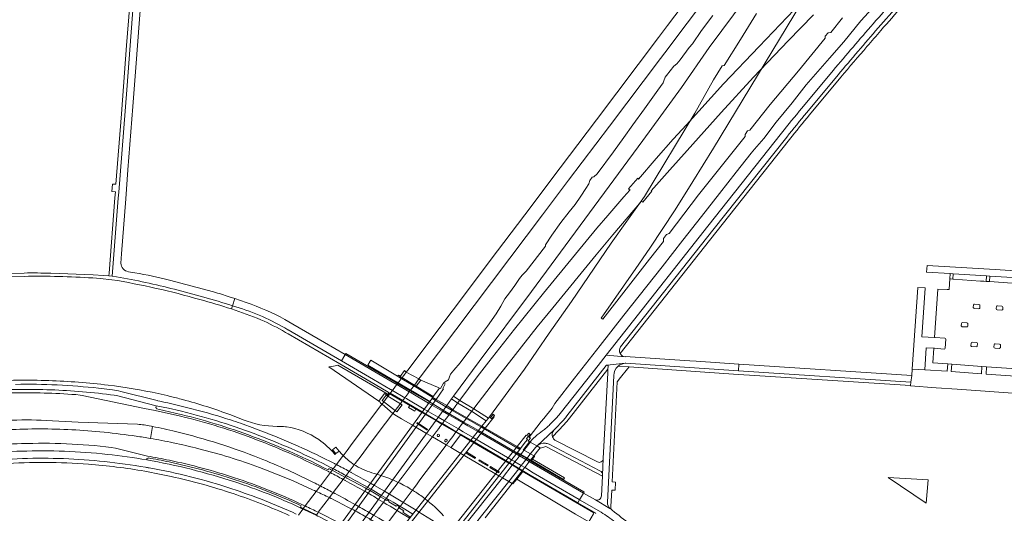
# Model space of a CAD drawing. Extents: x 152048 to 156914, y 461460 to 468786.
# Tile 157 of 256: x 155286 to 155750, y 464343 to 464576. Entities that reach past the tile are written whole.
import ezdxf

# ---------------------------------------------------------------- set-up
doc = ezdxf.new("R2010")
doc.units = 0
doc.header["$LTSCALE"] = 0.75
for name, color, linetype, lineweight in [('B-RO-VH-VERHARDING_ASFALT-GV', 251, 'CONTINUOUS', 18), ('B-RO-VH-VERHARDING_BETONSTRAATSTEEN-GV', 251, 'CONTINUOUS', 18), ('B-RO-VH-VERHARDING_GESLOTEN-GV', 251, 'CONTINUOUS', 18), ('B-RO-VH-VERHARDING_GRASBETONSTEEN-GV', 251, 'CONTINUOUS', 18), ('B-RO-VH-VERHARDING_HALFVERHARDING-GV', 251, 'CONTINUOUS', 18), ('B-RO-VH-VERHARDING_OPEN-GV', 251, 'CONTINUOUS', 18), ('B-RO-VH-VERHARDING_ROOSTER-GV', 251, 'CONTINUOUS', 18), ('B-RO-VH-VERHARDING_TEGEL-GV', 251, 'CONTINUOUS', 18)]:
    doc.layers.add(name, color=color, linetype=linetype, lineweight=lineweight)

msp = doc.modelspace()

# ---------------------------------------------------------------- linework, layer by layer
at = {"layer": 'B-RO-VH-VERHARDING_ASFALT-GV'}
for points in [[(155655.31, 464657.728), (155630.64, 464625.08), (155591.282, 464572.927), (155586.99, 464567.24), (155557.81, 464528.51), (155536.294, 464500), (155526.978, 464487.683), (155511.129, 464466.726), (155511.143, 464466.72), (155468.82, 464410.418), (155468.111, 464409.556), (155474.065, 464406.349), (155474.71, 464407.22), (155516.924, 464463.221), (155532.319, 464483.647), (155544.645, 464500), (155563.96, 464525.53), (155587.91, 464557.32), (155592.004, 464562.775), (155596.627, 464568.897), (155647.61, 464636.41), (155660.66, 464653.692)], [(155492.661, 464382.791), (155494.914, 464381.48), (155499.663, 464378.716), (155517.687, 464368.227), (155518.926, 464367.506), (155519.224, 464367.332), (155519.308, 464367.284), (155522.315, 464365.534), (155523.939, 464364.589), (155524.046, 464364.527), (155524.322, 464364.366), (155527.955, 464362.079), (155549.621, 464349.481), (155549.801, 464349.377), (155551.117, 464351.642), (155551.625, 464352.516), (155526.507, 464367.141), (155526.23, 464367.302), (155526.124, 464367.364), (155526.123, 464367.364), (155524.5, 464368.309), (155524.499, 464368.309), (155521.493, 464370.06), (155521.41, 464370.108), (155521.111, 464370.282), (155519.875, 464371.001), (155501.849, 464381.496), (155497.066, 464384.281), (155494.784, 464385.61), (155488.222, 464389.43), (155485.241, 464391.166), (155478.66, 464394.997), (155470.428, 464399.79), (155470.276, 464399.878), (155469.544, 464400.305), (155469.54, 464400.307), (155463.667, 464403.726), (155462.922, 464404.16), (155462.764, 464404.252), (155439.343, 464417.887), (155439.179, 464417.604), (155437.564, 464414.817), (155452.675, 464406.062), (155460.637, 464401.428), (155460.792, 464401.338), (155461.537, 464400.904), (155461.538, 464400.904), (155467.41, 464397.487), (155467.416, 464397.483), (155468.149, 464397.057), (155468.298, 464396.97), (155476.589, 464392.145), (155483.171, 464388.314), (155486.102, 464386.608)], [(155713.27, 464347.735), (155714.166, 464358.743), (155695.255, 464359.927)]]:
    msp.add_lwpolyline(points, close=True, dxfattribs=at)
for points in [[(155333.479, 464460.862), (155333.471, 464460.955), (155333.85, 464465.289), (155335.851, 464491.273), (155336.9, 464504.894), (155339.213, 464534.726), (155340.638, 464553.1), (155343.965, 464596.839), (155342.88, 464596.925), (155340.442, 464597.113), (155336.292, 464542.561), (155332.554, 464494.355), (155332.338, 464491.547), (155329.504, 464454.75), (155331.45, 464454.434)], [(155669.299, 464551.712), (155654.581, 464533.972)], [(155656.958, 464531.997), (155671.665, 464549.724)], [(155645.067, 464522.25), (155610.255, 464478.311), (155571.18, 464428.768), (155562.393, 464417.626), (155571.235, 464416.761)], [(155569.174, 464421.436), (155612.677, 464476.393), (155647.489, 464520.332)], [(155340.188, 464456.417), (155337.075, 464456.871)], [(155377.18, 464447.327), (155356.539, 464452.879)], [(155387.21, 464444.182), (155384.631, 464445.077)], [(155392.592, 464442.315), (155387.21, 464444.182), (155386.18, 464440.852), (155387.735, 464440.353)], [(155386.18, 464440.852), (155387.21, 464444.182)], [(155414.622, 464432.149), (155410.812, 464434.347)], [(155412.218, 464429.504), (155412.351, 464429.424), (155437.564, 464414.817), (155439.179, 464417.604), (155439.343, 464417.887), (155429.546, 464423.539), (155414.622, 464432.149)], [(155562.737, 464412.865), (155562.768, 464412.867), (155571.31, 464413.85), (155571.576, 464413.794), (155624.756, 464410.225), (155624.939, 464413.357), (155604.731, 464414.688), (155601.738, 464414.885), (155571.253, 464416.893), (155571.244, 464416.76), (155571.235, 464416.761), (155562.393, 464417.626), (155558.503, 464412.749), (155541.247, 464390.769), (155539.991, 464389.284), (155538.698, 464387.83), (155536.939, 464385.95), (155535.851, 464384.862)], [(155571.576, 464413.794), (155571.31, 464413.85), (155562.768, 464412.867)], [(155425.747, 464342.327), (155426.332, 464343.102), (155426.616, 464343.477), (155431.839, 464350.393), (155433.644, 464352.782), (155438.339, 464358.999), (155439.158, 464360.082), (155439.708, 464360.81), (155441.195, 464362.779), (155443.576, 464365.932), (155443.577, 464365.933), (155443.966, 464366.448), (155446.765, 464370.155), (155449.344, 464373.569), (155454.871, 464380.886), (155461.766, 464390.014), (155461.845, 464390.119), (155465.04, 464394.35), (155466.225, 464395.919), (155466.414, 464396.169), (155467.41, 464397.487), (155468.814, 464399.345), (155469.54, 464400.307), (155469.905, 464400.791), (155470.101, 464401.05), (155471.92, 464403.459), (155472.75, 464404.557), (155474.065, 464406.349), (155468.111, 464409.556), (155466.908, 464408.02), (155466.148, 464407.014), (155464.229, 464404.47), (155464.032, 464404.209), (155464.031, 464404.208), (155463.667, 464403.726), (155463.044, 464402.9), (155461.538, 464400.904), (155460.542, 464399.585), (155460.352, 464399.333), (155459.152, 464397.743), (155456.693, 464394.485), (155456.165, 464393.786), (155448.935, 464384.205), (155442.646, 464375.871), (155440.224, 464372.662), (155438.764, 464370.728), (155438.374, 464370.211), (155438.371, 464370.207), (155435.164, 464365.956), (155433.68, 464363.991), (155433.162, 464363.303), (155432.31, 464362.175), (155427.605, 464355.94), (155427.604, 464355.938), (155425.652, 464353.352), (155425.651, 464353.35), (155420.449, 464346.457), (155420.127, 464346.031), (155419.56, 464345.28), (155419.375, 464345.035), (155417.23, 464342.193)], [(155543.863, 464388.977), (155562.402, 464412.686)], [(155563.236, 464412.336), (155563.164, 464410.932), (155563.074, 464409.194), (155560.993, 464368.79), (155560.63, 464361.024), (155560.626, 464360.934)], [(155562.966, 464348.066), (155565.904, 464407.983)], [(155361.674, 464388.754), (155360.978, 464388.916), (155356.07, 464390.055), (155349.756, 464391.394), (155344.716, 464392.357), (155315.332, 464398.598), (155314.326, 464398.762), (155312.338, 464398.945)], [(155298.329, 464386.801), (155313.425, 464385.972), (155341.308, 464384.958)], [(155537.875, 464382.304), (155542.374, 464387.143)], [(155347.751, 464384.118), (155348.05, 464384.057), (155348.466, 464383.968)], [(155359.363, 464381.497), (155360.003, 464381.343)], [(155526.484, 464376.549), (155529.695, 464374.763), (155529.722, 464374.787), (155529.749, 464374.81), (155537.726, 464382.158)], [(155532.382, 464381.806), (155530.729, 464380.594), (155529.845, 464379.922), (155528.991, 464379.213), (155528.047, 464378.357), (155527.14, 464377.461)], [(155537.726, 464382.158), (155529.749, 464374.81)], [(155558.22, 464367.223), (155538.188, 464377.551)], [(155329.031, 464374.077), (155330.987, 464373.642), (155346.04, 464370.009), (155346.051, 464370.006)], [(155492.168, 464327.224), (155492.764, 464327.982), (155493.281, 464328.638), (155494.761, 464330.519), (155497.1, 464333.492), (155497.106, 464333.5), (155497.516, 464334.021), (155503.609, 464341.764), (155516.414, 464358.035), (155521.113, 464364.006), (155521.301, 464364.245), (155522.315, 464365.534), (155523.801, 464367.422), (155524.499, 464368.309), (155524.5, 464368.31), (155524.885, 464368.8), (155525.068, 464369.032), (155526.882, 464371.337), (155527.792, 464372.497), (155528.992, 464374.022)], [(155529.695, 464374.763), (155526.484, 464376.549), (155524.793, 464374.252), (155523.88, 464373.092), (155522.062, 464370.783), (155521.878, 464370.549), (155521.493, 464370.06), (155520.787, 464369.163), (155519.308, 464367.284), (155518.292, 464365.995), (155518.103, 464365.755), (155513.405, 464359.786), (155500.598, 464343.52), (155494.376, 464335.617)], [(155535.403, 464375.572), (155559.432, 464363.016)], [(155560.63, 464361.024), (155560.993, 464368.79)], [(155432.31, 464362.175), (155431.539, 464362.572), (155431.388, 464362.65), (155431.081, 464362.808)], [(155425.651, 464353.35), (155424.859, 464353.72), (155424.694, 464353.797), (155423.955, 464354.139), (155414.822, 464358.319)], [(155439.254, 464358.506), (155439.125, 464358.576), (155438.359, 464358.988), (155438.339, 464358.999)], [(155560.583, 464360.58), (155560.127, 464351.218)], [(155425.091, 464357.253), (155425.991, 464356.767), (155426.675, 464356.417), (155426.833, 464356.336), (155427.604, 464355.938)], [(155432.784, 464349.929), (155432.652, 464349.994), (155431.852, 464350.387), (155431.839, 464350.393)], [(155433.644, 464352.782), (155433.658, 464352.775), (155434.437, 464352.361), (155434.566, 464352.292)], [(155469.752, 464340.695), (155465.98, 464342.992), (155460.495, 464346.304), (155459.006, 464347.199), (155457.28, 464348.24), (155455.052, 464349.569)], [(155559.975, 464343.477), (155549.801, 464349.377), (155548.991, 464347.99), (155557.468, 464343.064), (155557.39, 464342.929)], [(155565.247, 464344.441), (155564.531, 464345.049), (155564.19, 464345.338), (155564.118, 464345.263), (155557.257, 464349.352), (155551.625, 464352.516), (155551.117, 464351.642), (155549.801, 464349.377), (155559.975, 464343.477)], [(155557.257, 464349.352), (155564.118, 464345.263)], [(155445.807, 464331.441), (155444.999, 464331.891), (155443.018, 464332.987), (155436.288, 464336.621), (155429.804, 464339.994), (155427.203, 464341.287), (155426.382, 464341.68), (155425.562, 464342.073), (155418.416, 464345.496)], [(155418.807, 464347.232), (155419.487, 464346.912), (155419.66, 464346.83), (155420.449, 464346.457)], [(155426.616, 464343.477), (155427.433, 464343.074), (155427.564, 464343.009)], [(155450.579, 464343.405), (155452.716, 464342.165), (155455.141, 464340.743), (155455.95, 464340.257), (155461.48, 464336.918), (155465.066, 464334.738)]]:
    msp.add_lwpolyline(points, dxfattribs=at)
for points in [[(155709.077, 464596.951, 0.0073695), (155688.267, 464573.805)], [(155690.599, 464571.778, -0.0073493), (155711.345, 464594.852)], [(155688.267, 464573.805, 0.0019221), (155669.299, 464551.712)], [(155671.665, 464549.724, -0.0019553), (155690.599, 464571.778)], [(155654.581, 464533.972, 0.0063104), (155645.067, 464522.25)], [(155647.489, 464520.332, -0.0062472), (155656.958, 464531.997)], [(155337.075, 464456.871, -0.332803), (155333.479, 464460.862)], [(155356.539, 464452.879, 0.0170127), (155340.188, 464456.417)], [(155331.45, 464454.434, -0.0218422), (155358.873, 464448.615)], [(155358.873, 464448.615, -0.015701), (155386.18, 464440.852)], [(155384.631, 464445.077, 0.0233695), (155377.18, 464447.327)], [(155410.812, 464434.347, 0.0499459), (155392.592, 464442.315)], [(155387.735, 464440.353, -0.0630726), (155412.218, 464429.504)], [(155568.933, 464418.307, -0.289848), (155569.174, 464421.436)], [(155571.235, 464416.761, -0.25105), (155568.933, 464418.307)], [(155562.402, 464412.686, -0.2107783), (155562.737, 464412.865)], [(155562.768, 464412.867, -0.4554747), (155563.236, 464412.336)], [(155565.904, 464407.983, -0.2113141), (155568.008, 464412.366)], [(155568.008, 464412.366, -0.1641863), (155571.576, 464413.794)], [(155312.338, 464398.945, 0.0243025), (155282.258, 464399.74)], [(155279.939, 464386.827, -0.0240348), (155298.329, 464386.801)], [(155397.552, 464377.7, 0.0321172), (155361.674, 464388.754)], [(155542.374, 464387.143, 0.0345782), (155543.863, 464388.977)], [(155310.351, 464382.405, 0.0257051), (155280.357, 464382.39)], [(155340.778, 464379.372, 0.0218579), (155310.351, 464382.405)], [(155341.308, 464384.958, -0.0481259), (155347.751, 464384.118)], [(155348.466, 464383.968, -0.0064938), (155359.363, 464381.497)], [(155360.003, 464381.343, -0.0351176), (155398.845, 464369.045)], [(155534.148, 464383.298, -0.0104138), (155532.382, 464381.806)], [(155535.851, 464384.862, -0.0107068), (155534.148, 464383.298)], [(155537.06, 464378.99, -0.2910462), (155537.726, 464382.158)], [(155537.726, 464382.158, -0.0169131), (155537.875, 464382.304)], [(155347.484, 464378.312, 0.0062484), (155340.778, 464379.372)], [(155358.223, 464376.257, 0.0099727), (155347.484, 464378.312)], [(155431.081, 464362.808, 0.0248084), (155397.552, 464377.7)], [(155527.14, 464377.461, 0.0637424), (155526.484, 464376.549)], [(155537.589, 464378.091, -0.0881253), (155537.06, 464378.99)], [(155538.188, 464377.551, -0.0675584), (155537.589, 464378.091)], [(155286.684, 464372.29, 0.0552583), (155250.871, 464367.779)], [(155252.997, 464373.036, -0.0309809), (155286.693, 464375.838)], [(155327.172, 464370.794, 0.0356161), (155286.684, 464372.29)], [(155286.693, 464375.838, -0.0393271), (155329.031, 464374.077)], [(155370.242, 464373.422, 0.0112537), (155358.223, 464376.257)], [(155398.973, 464364.585, 0.0287073), (155370.242, 464373.422)], [(155528.992, 464374.022, -0.0496364), (155529.695, 464374.763)], [(155529.749, 464374.81, -0.2043184), (155533.693, 464376.046)], [(155533.693, 464376.046, -0.0842232), (155535.403, 464375.572)], [(155267.772, 464367.413, -0.0365848), (155306.504, 464368.778)], [(155306.504, 464368.778, -0.0348551), (155345.119, 464364.714)], [(155345.725, 464368.176, 0.0218811), (155327.172, 464370.794)], [(155387.221, 464357.791, 0.0367525), (155345.725, 464368.176)], [(155346.051, 464370.006, -0.0091287), (155356.429, 464368.018)], [(155356.429, 464368.018, -0.0273663), (155387.118, 464359.785)], [(155398.845, 464369.045, -0.0220268), (155425.091, 464357.253)], [(155560.993, 464368.79, -0.549281), (155558.22, 464367.223)], [(155345.119, 464364.714, -0.0022308), (155346.934, 464364.388)], [(155346.934, 464364.388, -0.0189434), (155366.404, 464360.266)], [(155414.822, 464358.319, 0.0040316), (155398.973, 464364.585)], [(155559.432, 464363.016, -0.2802126), (155560.63, 464361.024)], [(155366.404, 464360.266, -0.0193639), (155385.922, 464354.545)], [(155387.118, 464359.785, -0.0279868), (155418.807, 464347.232)], [(155438.339, 464358.999, 0.0038684), (155432.31, 464362.175)], [(155448.465, 464353.398, 0.005819), (155439.254, 464358.506)], [(155560.626, 464360.934, -0.0424331), (155560.583, 464360.58)], [(155385.922, 464354.545, -0.0280535), (155416.258, 464342.642)], [(155418.416, 464345.496, 0.0309972), (155387.221, 464357.791)], [(155427.604, 464355.938, -0.0036767), (155433.644, 464352.782)], [(155431.839, 464350.393, 0.0053474), (155425.651, 464353.35)], [(155442.38, 464345.015, 0.0075509), (155432.784, 464349.929)], [(155434.566, 464352.292, -0.004944), (155443.946, 464347.172)], [(155455.052, 464349.569, 0.004412), (155448.465, 464353.398)], [(155560.127, 464351.218, -0.513532), (155557.257, 464349.352)], [(155420.449, 464346.457, -0.0035908), (155426.616, 464343.477)], [(155449.095, 464341.36, 0.0054388), (155442.38, 464345.015)], [(155443.946, 464347.172, -0.0036915), (155450.579, 464343.405)], [(155564.118, 464345.263, -0.232487), (155562.966, 464348.066)], [(155573.822, 464337.818, -0.014749), (155565.247, 464344.441)], [(155427.564, 464343.009, -0.0059238), (155437.317, 464338.039)], [(155566.508, 464338.832, 0.0413601), (155559.975, 464343.477)], [(155559.975, 464343.477, -0.0413601), (155566.508, 464338.832)]]:
    msp.add_lwpolyline(points, format="xyb", dxfattribs=at)
at = {"layer": 'B-RO-VH-VERHARDING_BETONSTRAATSTEEN-GV'}
for points in [[(155741.674, 464454.953), (155743.182, 464454.857), (155764.453, 464453.51), (155764.657, 464456.595), (155745.798, 464457.878), (155713.72, 464459.835), (155713.321, 464456.748), (155724.545, 464456.037), (155725.95, 464455.948)], [(155735.655, 464439.671), (155735.393, 464439.954), (155735.529, 464441.265), (155735.692, 464441.551), (155736.023, 464441.617), (155738.091, 464441.485), (155738.469, 464441.256), (155738.538, 464440.902), (155738.494, 464439.744), (155738.316, 464439.537), (155738.039, 464439.398), (155736.007, 464439.563)], [(155748.935, 464440.689), (155749.209, 464440.535), (155749.36, 464440.231), (155749.294, 464439.088), (155749.14, 464438.93), (155748.863, 464438.799), (155746.649, 464438.966), (155746.343, 464439.14), (155746.216, 464439.54), (155746.336, 464440.541), (155746.521, 464440.777), (155746.82, 464440.851)], [(155732.851, 464431.144), (155732.749, 464430.963), (155732.476, 464430.83), (155730.256, 464430.927), (155729.999, 464431.053), (155729.789, 464431.391), (155729.856, 464432.474), (155730.042, 464432.824), (155730.38, 464432.921), (155732.463, 464432.816), (155732.752, 464432.692), (155732.94, 464432.41)], [(155737.207, 464421.56), (155736.957, 464421.462), (155734.672, 464421.598), (155734.411, 464421.739), (155734.258, 464421.94), (155734.387, 464423.271), (155734.556, 464423.522), (155734.893, 464423.632), (155736.995, 464423.455), (155737.329, 464423.29), (155737.449, 464423.048), (155737.296, 464421.816)], [(155748.096, 464420.929), (155747.706, 464420.734), (155745.7, 464420.829), (155745.322, 464421.006), (155745.129, 464421.325), (155745.248, 464422.552), (155745.462, 464422.815), (155745.8, 464422.918), (155747.861, 464422.76), (155748.128, 464422.6), (155748.277, 464422.344), (155748.212, 464421.13)]]:
    msp.add_lwpolyline(points, close=True, dxfattribs=at)
for points in [[(155757.882, 464410.962), (155759.65, 464410.838), (155760.089, 464417.751), (155760.352, 464421.89), (155760.45, 464423.436), (155761.512, 464440.154), (155761.924, 464446.058), (155762.243, 464450.911), (155743.074, 464452.215), (155741.554, 464452.319), (155740.343, 464452.401), (155738.798, 464452.506), (155726.051, 464453.374), (155725.787, 464453.392), (155724.754, 464453.462), (155724.355, 464453.489), (155723.998, 464448.636), (155723.987, 464448.486), (155723.163, 464448.52), (155718.732, 464448.705), (155717.176, 464425.904), (155717.4, 464425.89), (155722.07, 464425.59)], [(155722.493, 464425.134), (155722.493, 464425.129), (155722.49, 464425.07), (155722.2, 464420.89)], [(155721.72, 464420.45), (155717.075, 464420.83), (155716.83, 464420.841), (155716.355, 464413.884), (155723.406, 464413.388), (155725.352, 464413.251), (155739.476, 464412.258), (155741.674, 464412.103), (155755.735, 464411.113), (155757.882, 464410.962)], [(155341.308, 464384.958), (155313.425, 464385.972), (155298.329, 464386.801)], [(155347.484, 464378.312), (155348.466, 464383.968), (155348.05, 464384.057), (155347.751, 464384.118)], [(155348.466, 464383.968), (155347.484, 464378.312)], [(155360.003, 464381.343), (155359.363, 464381.497)], [(155414.822, 464358.319), (155423.955, 464354.139), (155424.694, 464353.797), (155424.859, 464353.72), (155425.651, 464353.35)], [(155427.604, 464355.938), (155426.833, 464356.336), (155426.675, 464356.417), (155425.991, 464356.767), (155425.091, 464357.253)], [(155431.839, 464350.393), (155431.852, 464350.387), (155432.652, 464349.994), (155432.784, 464349.929)], [(155434.566, 464352.292), (155434.437, 464352.361), (155433.658, 464352.775), (155433.644, 464352.782)], [(155449.095, 464341.36), (155450.66, 464340.482), (155451.209, 464340.158), (155454.442, 464338.249), (155460.025, 464334.954), (155461.48, 464336.918), (155455.95, 464340.257), (155455.141, 464340.743), (155452.716, 464342.165), (155450.579, 464343.405)]]:
    msp.add_lwpolyline(points, dxfattribs=at)
for points in [[(155722.07, 464425.59, -0.3788609), (155722.493, 464425.134)], [(155722.2, 464420.89, -0.3869812), (155721.72, 464420.45)], [(155298.329, 464386.801, 0.0240348), (155279.939, 464386.827)], [(155280.357, 464382.39, -0.0257051), (155310.351, 464382.405)], [(155310.351, 464382.405, -0.0218579), (155340.778, 464379.372)], [(155347.751, 464384.118, 0.0481259), (155341.308, 464384.958)], [(155359.363, 464381.497, 0.0064938), (155348.466, 464383.968)], [(155398.845, 464369.045, 0.0351176), (155360.003, 464381.343)], [(155340.778, 464379.372, -0.0062484), (155347.484, 464378.312)], [(155347.484, 464378.312, -0.0099727), (155358.223, 464376.257)], [(155358.223, 464376.257, -0.0112537), (155370.242, 464373.422)], [(155370.242, 464373.422, -0.0287073), (155398.973, 464364.585)], [(155425.091, 464357.253, 0.0220268), (155398.845, 464369.045)], [(155398.973, 464364.585, -0.0040316), (155414.822, 464358.319)], [(155433.644, 464352.782, 0.0036767), (155427.604, 464355.938)], [(155425.651, 464353.35, -0.0053474), (155431.839, 464350.393)], [(155432.784, 464349.929, -0.0075509), (155442.38, 464345.015)], [(155443.946, 464347.172, 0.004944), (155434.566, 464352.292)], [(155442.38, 464345.015, -0.0054388), (155449.095, 464341.36)], [(155450.579, 464343.405, 0.0036915), (155443.946, 464347.172)]]:
    msp.add_lwpolyline(points, format="xyb", dxfattribs=at)
at = {"layer": 'B-RO-VH-VERHARDING_GESLOTEN-GV'}
for points in [[(155480.576, 464397.624), (155482.133, 464396.714), (155485.627, 464401.624), (155485.302, 464401.801), (155486.397, 464404.101), (155485.702, 464404.395), (155484.236, 464401.78), (155483.821, 464402.052), (155480.861, 464398.013)], [(155482.133, 464396.714), (155480.576, 464397.624), (155429.75, 464327.459), (155431.265, 464326.489)], [(155505.332, 464383.165), (155509.552, 464388.528), (155509.421, 464388.641), (155508.408, 464387.49), (155507.294, 464388.408), (155506.843, 464387.86), (155505.805, 464386.599), (155503.74, 464384.09), (155503.88, 464384.009)], [(155505.332, 464383.165), (155503.74, 464384.09), (155450.024, 464315.556), (155451.448, 464314.691)], [(155524.36, 464376.711), (155525.237, 464377.849), (155525.102, 464377.951), (155524.746, 464378.218), (155525.611, 464379.21), (155526.498, 464380.227), (155525.868, 464380.714), (155524.902, 464379.608), (155524.627, 464379.869), (155520.365, 464374.433), (155521.752, 464373.627), (155521.914, 464373.534), (155522.29, 464374.022)], [(155526.609, 464378.461), (155526.105, 464378.839), (155525.611, 464379.21), (155524.746, 464378.218), (155525.102, 464377.951), (155525.237, 464377.849), (155524.36, 464376.711), (155522.29, 464374.022), (155521.914, 464373.534), (155521.599, 464373.136), (155520.47, 464371.71), (155521.681, 464371.005), (155522.062, 464370.783), (155525.068, 464369.032), (155526.692, 464368.086), (155527.075, 464367.863), (155527.659, 464368.604), (155528.625, 464369.831), (155528.489, 464369.917), (155523.387, 464372.917), (155523.255, 464373.004), (155523.495, 464373.317), (155526.146, 464376.769), (155525.628, 464377.167), (155525.97, 464377.611), (155526.343, 464378.034)], [(155520.365, 464374.433), (155466.157, 464305.759), (155467.82, 464304.748), (155521.914, 464373.534)]]:
    msp.add_lwpolyline(points, close=True, dxfattribs=at)
at = {"layer": 'B-RO-VH-VERHARDING_GRASBETONSTEEN-GV'}
for points in [[(155467.232, 464410.246), (155465.252, 464407.565), (155472.798, 464402.918), (155474.955, 464405.701), (155474.065, 464406.349), (155468.111, 464409.556)], [(155464.391, 464408.096), (155464.026, 464407.618), (155464.849, 464407.019), (155465.252, 464407.565), (155465.154, 464407.626)], [(155464.849, 464407.019), (155472.519, 464402.558), (155472.798, 464402.918), (155465.252, 464407.565)], [(155474.955, 464405.701), (155472.798, 464402.918), (155480.861, 464398.013), (155483.821, 464402.052), (155482.79, 464402.462)], [(155480.576, 464397.624), (155480.861, 464398.013), (155472.798, 464402.918), (155472.519, 464402.558)], [(155458.626, 464398.759), (155456.683, 464396.182), (155463.691, 464390.872), (155466.113, 464394.078)]]:
    msp.add_lwpolyline(points, close=True, dxfattribs=at)
at = {"layer": 'B-RO-VH-VERHARDING_HALFVERHARDING-GV'}
for points in [[(155633.287, 464578.53), (155625.652, 464566.36), (155617.955, 464554.086), (155617.088, 464553.924), (155613.032, 464547.268), (155604.077, 464531.616), (155580.458, 464492.361), (155572.028, 464480.633), (155564.725, 464470.281), (155546.017, 464442.861), (155535.408, 464427.981), (155523.783, 464410.954), (155507.294, 464388.408), (155508.408, 464387.49), (155509.421, 464388.641), (155509.552, 464388.528), (155505.332, 464383.165), (155520.365, 464374.433), (155524.627, 464379.869), (155524.902, 464379.608), (155525.868, 464380.714), (155526.498, 464380.227), (155525.611, 464379.21), (155526.105, 464378.839), (155531.651, 464386.25), (155532.959, 464387.762), (155536.934, 464392.511), (155538.143, 464394.79), (155547.37, 464406.738), (155559.447, 464422.069), (155570.62, 464436.452), (155588.768, 464459.215), (155598.524, 464471.725), (155607.346, 464482.886), (155615.766, 464493.709), (155623.581, 464503.772), (155630.759, 464512.764), (155632.315, 464514.636), (155636.685, 464519.658), (155642.563, 464527.377), (155649.972, 464536.492), (155656.708, 464545.034), (155667.617, 464557.527), (155674.38, 464565.239), (155682.486, 464575.097), (155698.479, 464592.711)], [(155612.578, 464577.662), (155607.348, 464570.651), (155603.014, 464564.249), (155601.414, 464562.573), (155597.295, 464556.686), (155595.604, 464554.835), (155594.276, 464553.82), (155590.811, 464549.31), (155590.142, 464548.617), (155589.577, 464546.895), (155589.166, 464545.982), (155586.767, 464542.499), (155580.381, 464533.588), (155574.985, 464526.178), (155570.652, 464520.204), (155565.743, 464513.356), (155558.056, 464502.977), (155556.511, 464501.641), (155555.763, 464501.467), (155554.584, 464499.947), (155554.146, 464498.367), (155552.802, 464496.064), (155550.475, 464492.436), (155547.727, 464488.614), (155544.937, 464485.047), (155540.958, 464480.093), (155536.708, 464474.05), (155533.689, 464469.53), (155533.786, 464468.948), (155524.659, 464457.127), (155522.789, 464455.326), (155521.417, 464453.627), (155519.271, 464450.411), (155516.705, 464446.983), (155514.606, 464444.169), (155512.73, 464440.719), (155510.546, 464437.059), (155506.46, 464431.162), (155502.117, 464425.614), (155493.45, 464413.866), (155490.463, 464410.498), (155488.924, 464408.544), (155488.497, 464407.385), (155488.235, 464406.392), (155487.968, 464405.961), (155486.486, 464404.944), (155485.702, 464404.395), (155486.397, 464404.101), (155485.302, 464401.801), (155485.627, 464401.624), (155482.133, 464396.714), (155487.19, 464393.759), (155489.496, 464396.945), (155490.371, 464398.154), (155502.493, 464414.575), (155527.161, 464447.61), (155579.635, 464518.717), (155597.81, 464543.718), (155610.942, 464562.634), (155628.381, 464586.157)], [(155654.262, 464583.793), (155634.439, 464563.105), (155617.743, 464545.397), (155600.237, 464526.09), (155593.874, 464519.332), (155585.953, 464510.323), (155577.643, 464500.587), (155577.268, 464500.916), (155572.92, 464495.958), (155573.595, 464495.366), (155573.515, 464495.275), (155570.742, 464492.112), (155563.166, 464483.447), (155557.975, 464477.36), (155532.743, 464446.84), (155519.093, 464429.842), (155506.964, 464414.446), (155501.503, 464407.292), (155493.387, 464396.3), (155493.318, 464396.206), (155493.256, 464396.122), (155492.424, 464395.025), (155492.367, 464394.949), (155492.31, 464394.873), (155490.013, 464391.816), (155489.956, 464391.74), (155489.899, 464391.664), (155489.772, 464391.494), (155489.715, 464391.418), (155489.658, 464391.342), (155488.878, 464390.305), (155488.821, 464390.229), (155488.764, 464390.153), (155488.637, 464389.983), (155488.523, 464389.831), (155488.154, 464389.34), (155488.097, 464389.264), (155485.982, 464386.449), (155485.068, 464385.233), (155484.044, 464383.893), (155483.987, 464383.819), (155483.931, 464383.743), (155483.422, 464383.043), (155483.309, 464382.891), (155482.339, 464381.599), (155482.282, 464381.523), (155482.225, 464381.447), (155480.353, 464378.956), (155480.296, 464378.88), (155468.02, 464362.526), (155466.144, 464360.036), (155464.936, 464358.432), (155464.782, 464358.228), (155464.31, 464357.599), (155460.112, 464352.011), (155458.709, 464350.143), (155457.69, 464348.781), (155457.449, 464348.459), (155450.878, 464339.719)], [(155673.832, 464576.529), (155668.2, 464569.633), (155667.075, 464569.475), (155665.682, 464567.855), (155665.586, 464567.043), (155653.044, 464551.563), (155639.683, 464535.629), (155630.134, 464523.609), (155629.004, 464523.251), (155627.86, 464521.619), (155627.858, 464520.593), (155605.9, 464493.148), (155592.019, 464474.882), (155590.844, 464474.484), (155589.423, 464472.552), (155589.311, 464471.198), (155582.829, 464462.786), (155560.737, 464434.573), (155559.993, 464435.038), (155576.338, 464458.353), (155582.871, 464467.913), (155594.882, 464486.046), (155603.253, 464499.382), (155612.983, 464515.104), (155654.454, 464583.6)], [(155459.334, 464338.523), (155463.96, 464344.667), (155464.201, 464344.988), (155465.157, 464346.258), (155466.598, 464348.171), (155470.835, 464353.8), (155471.75, 464355.014), (155472.851, 464356.477), (155474.573, 464358.764), (155486.86, 464375.084), (155488.838, 464377.674), (155490.003, 464379.247), (155490.657, 464380.126), (155491.356, 464381.056), (155491.413, 464381.132), (155491.47, 464381.208), (155491.655, 464381.454), (155492.511, 464382.59), (155494.691, 464385.487), (155495.037, 464385.947), (155495.094, 464386.022), (155495.151, 464386.097), (155495.28, 464386.269), (155495.337, 464386.344), (155495.394, 464386.419), (155496.265, 464387.578), (155496.322, 464387.653), (155496.379, 464387.728), (155496.508, 464387.901), (155496.565, 464387.976), (155496.622, 464388.051), (155498.846, 464391.005), (155498.904, 464391.082), (155498.962, 464391.159), (155499.808, 464392.283), (155499.876, 464392.374), (155499.916, 464392.428), (155512.147, 464408.458), (155529.877, 464430.899), (155537.17, 464439.92), (155557.602, 464464.807), (155565.549, 464474.325), (155579.008, 464490.196), (155579.611, 464489.696), (155583.94, 464494.794), (155583.645, 464495.044), (155592.438, 464504.889), (155600.499, 464514.073), (155616.596, 464531.934), (155631.889, 464548.582), (155648.229, 464565.763), (155660.15, 464577.891)]]:
    msp.add_lwpolyline(points, dxfattribs=at)
for points in [[(155436.798, 464324.628), (155438.905, 464327.504), (155438.999, 464327.446), (155487.19, 464393.759), (155482.133, 464396.714), (155431.265, 464326.489), (155436.058, 464323.419)], [(155451.448, 464314.691), (155466.157, 464305.759), (155520.365, 464374.433), (155505.332, 464383.165)]]:
    msp.add_lwpolyline(points, close=True, dxfattribs=at)
at = {"layer": 'B-RO-VH-VERHARDING_OPEN-GV'}
for points in [[(155449.963, 464412.779), (155463.325, 464404.996), (155463.483, 464404.904), (155464.228, 464404.47), (155464.229, 464404.47), (155470.101, 464401.05), (155470.104, 464401.048), (155470.837, 464400.621), (155470.989, 464400.532), (155479.253, 464395.718), (155480.268, 464397.18), (155480.576, 464397.624), (155472.519, 464402.558), (155464.849, 464407.019), (155464.026, 464407.618), (155451.376, 464415.123), (155451.111, 464414.684)], [(155433.733, 464412.389), (155431.645, 464412.019), (155455.218, 464395.861), (155457.341, 464398.786), (155457.815, 464399.44), (155458.735, 464398.903), (155459.132, 464398.672), (155459.433, 464399.072), (155459.036, 464399.303), (155435.852, 464412.766), (155434.531, 464412.531)], [(155471.047, 464384.509), (155477.624, 464380.67), (155480.417, 464379.04), (155486.962, 464375.22), (155489.133, 464373.953), (155489.577, 464374.529), (155493.724, 464379.93), (155491.487, 464381.231), (155484.927, 464385.045), (155482.024, 464386.733), (155475.44, 464390.561), (155467.113, 464395.402), (155466.965, 464395.488), (155466.233, 464395.914), (155466.225, 464395.919), (155460.352, 464399.333), (155460.351, 464399.334), (155459.85, 464399.625), (155459.433, 464399.072), (155459.132, 464398.672), (155458.735, 464398.903), (155457.815, 464399.44), (155457.341, 464398.786), (155455.218, 464395.861), (155455.937, 464395.189), (155455.869, 464395.1), (155455.949, 464395.04), (155456.007, 464394.997), (155456.675, 464394.5), (155456.693, 464394.485), (155461.845, 464390.119), (155462.498, 464389.565), (155462.75, 464389.352), (155465.891, 464387.519)], [(155456.683, 464396.182), (155458.626, 464398.759), (155466.113, 464394.078), (155463.691, 464390.872)], [(155480.268, 464397.18), (155479.253, 464395.718), (155479.108, 464395.509), (155485.51, 464391.593), (155495.148, 464385.991), (155497.397, 464384.711), (155502.22, 464381.967), (155520.303, 464371.5), (155520.47, 464371.71), (155521.599, 464373.136), (155503.52, 464383.62), (155489.715, 464391.418), (155486.709, 464393.243)], [(155521.599, 464373.136), (155521.914, 464373.534), (155521.752, 464373.627), (155520.365, 464374.433), (155505.332, 464383.165), (155503.88, 464384.009), (155503.74, 464384.09), (155496.643, 464387.932), (155490.344, 464391.673), (155487.19, 464393.759), (155482.133, 464396.714), (155480.576, 464397.624), (155480.268, 464397.18), (155486.709, 464393.243), (155489.715, 464391.418), (155503.52, 464383.62)], [(155505.805, 464386.599), (155498.904, 464391.082), (155492.367, 464394.949), (155489.496, 464396.945), (155487.19, 464393.759), (155490.344, 464391.673), (155496.643, 464387.932), (155503.74, 464384.09)], [(155505.805, 464386.599), (155506.843, 464387.86), (155499.947, 464392.309), (155493.318, 464396.206), (155490.371, 464398.154), (155489.496, 464396.945), (155492.367, 464394.949), (155498.904, 464391.082)], [(155472.129, 464391.082), (155472.826, 464392.34), (155469.926, 464394.084), (155469.188, 464392.832)], [(155473.285, 464385.783), (155478.178, 464382.48), (155477.974, 464382.178), (155473.081, 464385.481)], [(155489.133, 464373.953), (155493.781, 464371.24), (155511.778, 464360.735), (155513.022, 464360.009), (155513.319, 464359.836), (155513.405, 464359.786), (155516.414, 464358.035), (155518.035, 464357.091), (155518.144, 464357.027), (155518.418, 464356.868), (155520.178, 464359.104), (155523.066, 464362.771), (155517.722, 464365.977), (155516.481, 464366.698), (155498.454, 464377.18), (155493.724, 464379.93), (155489.577, 464374.529)], [(155436.42, 464372.333), (155434.962, 464374.237), (155433.338, 464372.936), (155434.935, 464371.122)], [(155500.511, 464368.881), (155496.356, 464371.35), (155496.613, 464371.782), (155500.768, 464369.313)], [(155506.677, 464365.739), (155506.42, 464365.307), (155502.265, 464367.776), (155502.522, 464368.208)], [(155527.075, 464367.863), (155542.29, 464359), (155542.733, 464359.774), (155527.659, 464368.604)], [(155511.716, 464362.109), (155507.561, 464364.578), (155507.818, 464365.01), (155511.973, 464362.541)], [(155520.178, 464359.104), (155547.958, 464342.662), (155554.195, 464338.971), (155556.341, 464342.75), (155556.607, 464343.218), (155540.025, 464352.853), (155526.444, 464360.745), (155523.066, 464362.771)]]:
    msp.add_lwpolyline(points, close=True, dxfattribs=at)
for points in [[(155482.767, 464379.343, -0.9547473), (155483.631, 464380.114)], [(155483.631, 464380.114, -1.0476913), (155482.767, 464379.343)], [(155486.347, 464376.939, -0.9547473), (155487.211, 464377.71)], [(155487.211, 464377.71, -1.0476913), (155486.347, 464376.939)]]:
    msp.add_lwpolyline(points, format="xyb", dxfattribs=at)
at = {"layer": 'B-RO-VH-VERHARDING_ROOSTER-GV'}
msp.add_lwpolyline([(155509.141, 464389.66), (155507.802, 464387.989), (155508.405, 464387.493), (155509.72, 464389.159)], close=True, dxfattribs=at)
at = {"layer": 'B-RO-VH-VERHARDING_TEGEL-GV'}
for points in [[(155327.993, 464456.147), (155327.896, 464454.885), (155329.504, 464454.75), (155332.338, 464491.547), (155332.554, 464494.355), (155336.292, 464542.561), (155340.442, 464597.113), (155340.445, 464597.155), (155338.857, 464597.274), (155337.759, 464582.815), (155336.273, 464563.543), (155333.774, 464531.306), (155331.211, 464498.104), (155329.631, 464498.216), (155329.337, 464494.629), (155330.946, 464494.474), (155330.73, 464491.672)], [(155725.787, 464453.392), (155725.95, 464455.948), (155724.545, 464456.037), (155724.355, 464453.489), (155724.754, 464453.462)], [(155743.182, 464454.857), (155741.674, 464454.953), (155741.554, 464452.319), (155743.074, 464452.215)], [(155464.032, 464404.209), (155464.031, 464404.209), (155463.286, 464404.642), (155463.128, 464404.734), (155439.665, 464418.386), (155439.343, 464417.887), (155462.764, 464404.252), (155462.922, 464404.16), (155463.667, 464403.726), (155469.54, 464400.307), (155469.544, 464400.305), (155470.276, 464399.878), (155470.428, 464399.79), (155478.66, 464394.997), (155485.241, 464391.166), (155488.222, 464389.43), (155494.784, 464385.61), (155497.066, 464384.281), (155501.849, 464381.496), (155519.875, 464371.001), (155521.111, 464370.282), (155521.41, 464370.108), (155521.493, 464370.06), (155524.499, 464368.309), (155524.5, 464368.309), (155526.123, 464367.364), (155526.124, 464367.364), (155526.23, 464367.302), (155526.507, 464367.141), (155551.625, 464352.516), (155551.942, 464353), (155551.747, 464353.17), (155526.893, 464367.631), (155526.616, 464367.792), (155526.51, 464367.854), (155526.509, 464367.854), (155524.885, 464368.8), (155521.878, 464370.549), (155521.796, 464370.597), (155521.497, 464370.771), (155520.303, 464371.5), (155502.22, 464381.967), (155497.397, 464384.711), (155495.148, 464385.991), (155485.51, 464391.593), (155479.108, 464395.509), (155470.794, 464400.274), (155470.642, 464400.363), (155469.905, 464400.791)], [(155624.756, 464410.225), (155705.994, 464404.877), (155706.466, 464407.959), (155624.939, 464413.357)], [(155761.262, 464407.229), (155757.557, 464407.407), (155757.882, 464410.962), (155755.735, 464411.113), (155755.355, 464407.645), (155741.439, 464408.666), (155741.674, 464412.103), (155739.476, 464412.258), (155739.236, 464408.753), (155725.02, 464409.821), (155725.352, 464413.251), (155723.406, 464413.388), (155723.167, 464409.961), (155712.638, 464410.64), (155706.669, 464410.979), (155706.466, 464407.959), (155705.994, 464404.877), (155705.869, 464403.176), (155705.859, 464403.027), (155717.899, 464402.191), (155727.827, 464401.519), (155760.749, 464399.21), (155763.161, 464399.04), (155763.716, 464407.125)]]:
    msp.add_lwpolyline(points, close=True, dxfattribs=at)
for points in [[(155711.345, 464594.852, 0.0073493), (155690.599, 464571.778)], [(155691.897, 464570.65, -0.0073839), (155712.607, 464593.683)], [(155690.599, 464571.778, 0.0019553), (155671.665, 464549.724)], [(155685.319, 464563.027, -0.0006252), (155691.897, 464570.65)], [(155672.981, 464548.617, -0.0012693), (155685.319, 464563.027)], [(155656.958, 464531.997, 0.0062472), (155647.489, 464520.332)], [(155648.838, 464519.264, -0.0063583), (155658.28, 464530.898)], [(155300.452, 464456.161, 0.0123326), (155287.965, 464456.267)], [(155288.034, 464454.681, -0.0224142), (155320.335, 464453.925)], [(155329.303, 464453.133, -0.0289045), (155370.825, 464443.749)], [(155358.873, 464448.615, 0.0218422), (155331.45, 464454.434)], [(155386.18, 464440.852, 0.015701), (155358.873, 464448.615)], [(155370.825, 464443.749, -0.015713), (155385.708, 464439.327)], [(155385.708, 464439.327, -0.0149271), (155399.565, 464434.274)], [(155412.218, 464429.504, 0.0630726), (155387.735, 464440.353)], [(155399.565, 464434.274, -0.0267472), (155411.123, 464428.3)], [(155411.123, 464428.3, -0.0026623), (155412.391, 464427.545)], [(155722.493, 464425.134, 0.3788609), (155722.07, 464425.59)], [(155569.174, 464421.436, 0.289848), (155568.933, 464418.307)], [(155721.72, 464420.45, 0.3869812), (155722.2, 464420.89)], [(155562.737, 464412.865, 0.2107783), (155562.402, 464412.686)], [(155563.236, 464412.336, 0.4554747), (155562.768, 464412.867)], [(155568.008, 464412.366, 0.2113141), (155565.904, 464407.983)], [(155571.576, 464413.794, 0.1641863), (155568.008, 464412.366)], [(155299.611, 464405.548, 0.0240107), (155270.083, 464405.175)], [(155327.573, 464403.393, 0.0235655), (155299.611, 464405.548)], [(155270.398, 464400.89, -0.0218145), (155300.47, 464401.23)], [(155323.069, 464401.981, 0.0315904), (155283.88, 464403.789)], [(155283.88, 464403.789, -0.0315904), (155323.069, 464401.981)], [(155300.47, 464401.23, -0.0247519), (155330.451, 464398.644)], [(155351.15, 464399.422, 0.0232891), (155327.573, 464403.393)], [(155333.466, 464400.483, 0.0251161), (155329.524, 464401.198)], [(155329.524, 464401.198, -0.0251161), (155333.466, 464400.483)], [(155356.773, 464398.138, 0.0056791), (155351.15, 464399.422)], [(155361.989, 464393.56, 0.0080042), (155351.887, 464395.832)], [(155351.887, 464395.832, -0.0080042), (155361.989, 464393.56)], [(155362.658, 464396.636, 0.0060282), (155356.773, 464398.138)], [(155385.324, 464389.387, 0.0237464), (155362.658, 464396.636)], [(155350.405, 464392.199, -0.0061079), (155361.165, 464389.776)], [(155381.674, 464388.138, 0.015769), (155361.989, 464393.56)], [(155361.989, 464393.56, -0.015769), (155381.674, 464388.138)], [(155362.147, 464391.114, -0.0314314), (155398.637, 464379.717)], [(155398.637, 464379.717, 0.0314314), (155362.147, 464391.114)], [(155362.016, 464389.572, -0.0309395), (155398.217, 464378.296)], [(155391.142, 464385.025, 0.0098045), (155381.674, 464388.138)], [(155381.674, 464388.138, -0.0098045), (155391.142, 464385.025)], [(155407.283, 464383.949, -0.0941235), (155391.231, 464387.122)], [(155543.863, 464388.977, -0.0345782), (155542.374, 464387.143)], [(155542.595, 464384.903, 0.0228269), (155545.08, 464387.811)], [(155434.246, 464366.429, 0.0269567), (155399.481, 464381.96)], [(155399.481, 464381.96, -0.0269567), (155434.246, 464366.429)], [(155411.111, 464383.819, 0.0319046), (155407.283, 464383.949)], [(155426.801, 464377.806, 0.1147956), (155411.589, 464383.768)], [(155537.726, 464382.158, 0.2910462), (155537.06, 464378.99)], [(155537.875, 464382.304, 0.0169131), (155537.726, 464382.158)], [(155398.217, 464378.296, -0.0269758), (155431.31, 464363.481)], [(155398.637, 464379.717, -0.0279168), (155432.762, 464364.466)], [(155432.762, 464364.466, 0.0279168), (155398.637, 464379.717)], [(155434.424, 464370.751, 0.0723714), (155426.801, 464377.806)], [(155529.695, 464374.763, 0.0496364), (155528.992, 464374.022)], [(155533.693, 464376.046, 0.2043184), (155529.749, 464374.81)], [(155535.403, 464375.572, 0.0842232), (155533.693, 464376.046)], [(155306.504, 464368.778, 0.0365848), (155267.772, 464367.413)], [(155345.119, 464364.714, 0.0348551), (155306.504, 464368.778)], [(155345.725, 464368.176, -0.0367525), (155387.221, 464357.791)], [(155356.257, 464367.227, 0.0087098), (155346.372, 464369.121)], [(155438.373, 464370.212, -0.0131204), (155437.774, 464370.835)], [(155443.577, 464365.933, -0.0551016), (155438.374, 464370.211)], [(155277.843, 464366.377, -0.0356613), (155318.223, 464366.115)], [(155318.223, 464366.115, -0.0261144), (155344.798, 464362.857)], [(155344.798, 464362.857, -0.0123873), (155357.231, 464360.359)], [(155346.934, 464364.388, 0.0022308), (155345.119, 464364.714)], [(155366.404, 464360.266, 0.0189434), (155346.934, 464364.388)], [(155387.427, 464358.848, 0.0279424), (155356.257, 464367.227)], [(155433.68, 464363.991, -0.0034097), (155439.708, 464360.81)], [(155439.708, 464360.81, 0.0034097), (155433.68, 464363.991)], [(155441.195, 464362.779, 0.0038741), (155435.164, 464365.956)], [(155435.164, 464365.956, -0.0038741), (155441.195, 464362.779)], [(155452.918, 464361.828, -0.0745585), (155444.443, 464365.386)], [(155560.63, 464361.024, 0.2802126), (155559.432, 464363.016)], [(155357.231, 464360.359, -0.0269197), (155386.505, 464352.267)], [(155385.922, 464354.545, 0.0193639), (155366.404, 464360.266)], [(155418.558, 464346.585, 0.029265), (155387.427, 464358.848)], [(155440.621, 464360.319, -0.0049889), (155449.81, 464355.251)], [(155449.81, 464355.251, 0.0049889), (155440.621, 464360.319)], [(155451.238, 464357.218, 0.0061286), (155442.107, 464362.288)], [(155442.107, 464362.288, -0.0061286), (155451.238, 464357.218)], [(155461.712, 464358.745, 0.0277936), (155454.295, 464361.429)], [(155464.297, 464357.582, 0.0102788), (155461.712, 464358.745)], [(155560.583, 464360.58, 0.0424331), (155560.626, 464360.934)], [(155416.258, 464342.642, 0.0280535), (155385.922, 464354.545)], [(155387.221, 464357.791, -0.0309972), (155418.416, 464345.496)], [(155467.68, 464355.865, 0.013321), (155464.297, 464357.582)], [(155470.965, 464353.972, 0.0131189), (155467.68, 464355.865)], [(155473.105, 464352.608, 0.0091874), (155470.965, 464353.972)], [(155386.505, 464352.267, -0.0255538), (155412.928, 464341.996)], [(155458.882, 464349.026, -0.490788), (155459.795, 464349.12)], [(155459.795, 464349.12, -0.3317243), (155459.879, 464348.433)], [(155475.584, 464350.888, 0.0106696), (155473.105, 464352.608)], [(155485.733, 464341.852, 0.0420187), (155476.959, 464349.857)], [(155463.415, 464346.326, -0.577509), (155464.4, 464346.523)], [(155464.4, 464346.523, -0.3848277), (155464.389, 464345.746)], [(155562.966, 464348.066, 0.232487), (155564.118, 464345.263)], [(155490.243, 464333.436, 0.0031901), (155473.936, 464343.77)], [(155473.936, 464343.77, -0.0031901), (155490.243, 464333.436)]]:
    msp.add_lwpolyline(points, format="xyb", dxfattribs=at)
for points in [[(155671.665, 464549.724), (155656.958, 464531.997)], [(155658.28, 464530.898), (155672.981, 464548.617)], [(155568.933, 464418.307), (155614.026, 464475.325), (155648.838, 464519.264)], [(155647.489, 464520.332), (155612.677, 464476.393), (155569.174, 464421.436)], [(155287.965, 464456.267), (155261.497, 464455.623)], [(155331.45, 464454.434), (155329.504, 464454.75), (155327.896, 464454.885), (155325.389, 464455.157), (155320.541, 464455.43), (155300.452, 464456.161)], [(155261.654, 464454.08), (155288.034, 464454.681)], [(155320.335, 464453.925), (155323.751, 464453.762), (155329.303, 464453.133)], [(155717.176, 464425.904), (155711.253, 464426.26), (155712.801, 464449.076), (155712.812, 464449.245), (155709.262, 464449.419), (155706.669, 464410.979), (155712.638, 464410.64), (155713.29, 464421), (155716.83, 464420.841), (155717.075, 464420.83), (155721.72, 464420.45)], [(155387.735, 464440.353), (155386.18, 464440.852), (155385.708, 464439.327)], [(155385.708, 464439.327), (155386.18, 464440.852)], [(155494.914, 464381.48), (155492.661, 464382.791), (155486.102, 464386.608), (155483.171, 464388.314), (155476.589, 464392.145), (155468.298, 464396.97), (155468.149, 464397.057), (155467.416, 464397.483), (155467.41, 464397.487), (155461.538, 464400.904), (155461.537, 464400.904), (155460.792, 464401.338), (155460.637, 464401.428), (155452.675, 464406.062), (155437.564, 464414.817), (155412.351, 464429.424), (155412.218, 464429.504)], [(155412.391, 464427.545), (155436.737, 464413.412), (155453.492, 464403.686), (155459.642, 464400.108), (155459.796, 464400.018), (155460.542, 464399.585), (155466.414, 464396.169), (155466.422, 464396.165), (155467.154, 464395.739), (155467.303, 464395.652), (155475.623, 464390.813), (155482.206, 464386.984), (155485.114, 464385.293), (155491.673, 464381.478), (155493.913, 464380.175), (155498.645, 464377.423), (155516.67, 464366.938), (155517.91, 464366.217), (155526.595, 464361.004), (155548.991, 464347.99), (155549.801, 464349.377), (155549.621, 464349.481), (155527.955, 464362.079), (155524.322, 464364.366), (155524.046, 464364.527), (155523.939, 464364.589), (155522.315, 464365.534), (155519.308, 464367.284), (155519.224, 464367.332), (155518.926, 464367.506), (155517.687, 464368.227), (155499.663, 464378.716), (155494.914, 464381.48)], [(155722.07, 464425.59), (155717.4, 464425.89), (155717.176, 464425.904)], [(155722.2, 464420.89), (155722.49, 464425.07), (155722.493, 464425.129), (155722.493, 464425.134)], [(155562.402, 464412.686), (155543.863, 464388.977)], [(155545.08, 464387.811), (155563.164, 464410.932), (155563.236, 464412.336)], [(155562.768, 464412.867), (155562.737, 464412.865)], [(155564.593, 464346.308), (155564.713, 464348.754), (155564.97, 464353.963), (155566.565, 464353.895), (155566.728, 464357.711), (155565.158, 464357.778), (155567.485, 464405.001), (155569.183, 464407.088), (155572.416, 464411.061), (155573.189, 464412.01), (155568.008, 464412.366)], [(155568.008, 464412.366), (155573.189, 464412.01), (155624.639, 464408.479), (155629.89, 464408.136), (155637.254, 464407.656), (155705.869, 464403.176), (155705.994, 464404.877), (155624.756, 464410.225)], [(155624.756, 464410.225), (155571.576, 464413.794)], [(155565.904, 464407.983), (155562.966, 464348.066)], [(155329.524, 464401.198), (155323.069, 464401.981)], [(155323.069, 464401.981), (155329.524, 464401.198)], [(155351.887, 464395.832), (155350.904, 464396.047), (155350.581, 464396.129), (155333.466, 464400.483)], [(155333.466, 464400.483), (155350.581, 464396.129), (155350.904, 464396.047), (155351.887, 464395.832)], [(155330.451, 464398.644), (155331.452, 464398.483), (155350.168, 464393.726), (155356.05, 464392.504), (155361.489, 464391.264), (155362.147, 464391.114)], [(155362.147, 464391.114), (155361.489, 464391.264), (155356.05, 464392.504), (155350.168, 464393.726), (155349.955, 464392.666), (155350.289, 464392.636), (155350.475, 464392.62), (155350.405, 464392.199)], [(155361.165, 464389.776), (155362.016, 464389.572)], [(155391.231, 464387.122), (155385.324, 464389.387)], [(155542.374, 464387.143), (155537.875, 464382.304)], [(155399.481, 464381.96), (155395.46, 464383.474), (155391.142, 464385.025)], [(155391.142, 464385.025), (155395.46, 464383.474), (155399.481, 464381.96)], [(155411.589, 464383.768), (155411.111, 464383.819)], [(155537.06, 464378.99), (155542.595, 464384.903)], [(155437.774, 464370.835), (155437.666, 464370.952), (155436.42, 464372.333), (155434.935, 464371.122), (155434.424, 464370.751)], [(155528.992, 464374.022), (155527.792, 464372.497), (155526.882, 464371.337), (155525.068, 464369.032), (155524.885, 464368.8), (155524.5, 464368.31), (155524.499, 464368.309), (155523.801, 464367.422), (155522.315, 464365.534), (155521.301, 464364.245), (155521.113, 464364.006), (155516.414, 464358.035), (155503.609, 464341.764), (155497.516, 464334.021), (155497.106, 464333.5), (155497.1, 464333.492), (155494.761, 464330.519), (155493.281, 464328.638)], [(155505.225, 464340.822), (155518.035, 464357.091), (155522.736, 464363.062), (155522.924, 464363.301), (155523.939, 464364.589), (155525.429, 464366.482), (155526.123, 464367.364), (155526.124, 464367.365), (155526.509, 464367.854), (155526.692, 464368.086), (155528.505, 464370.388), (155529.416, 464371.546), (155529.417, 464371.546), (155531.247, 464373.9), (155529.695, 464374.763)], [(155529.749, 464374.81), (155529.722, 464374.787), (155529.695, 464374.763)], [(155529.695, 464374.763), (155531.247, 464373.9), (155531.432, 464373.748), (155533.891, 464374.455), (155560.583, 464360.58)], [(155559.432, 464363.016), (155535.403, 464375.572)], [(155346.372, 464369.121), (155346.274, 464368.668), (155346.181, 464368.689), (155345.828, 464368.768), (155345.725, 464368.176)], [(155438.374, 464370.211), (155438.373, 464370.212)], [(155431.31, 464363.481), (155431.639, 464364.121), (155432.252, 464363.792), (155432.4, 464363.713), (155433.162, 464363.303), (155439.158, 464360.082), (155439.179, 464360.071), (155439.943, 464359.66), (155440.072, 464359.591), (155448.684, 464354.966), (155449.331, 464354.591), (155449.934, 464354.241)], [(155432.762, 464364.466), (155432.91, 464364.389), (155433.396, 464364.138), (155433.68, 464363.991)], [(155433.68, 464363.991), (155433.396, 464364.138), (155432.91, 464364.389), (155432.762, 464364.466)], [(155435.164, 464365.956), (155434.559, 464366.268), (155434.393, 464366.354), (155434.246, 464366.429)], [(155434.246, 464366.429), (155434.393, 464366.354), (155434.559, 464366.268), (155435.164, 464365.956)], [(155442.107, 464362.288), (155441.978, 464362.358), (155441.218, 464362.767), (155441.195, 464362.779)], [(155441.195, 464362.779), (155441.218, 464362.767), (155441.978, 464362.358), (155442.107, 464362.288)], [(155444.443, 464365.386), (155444.319, 464365.464), (155443.601, 464365.916), (155443.577, 464365.933)], [(155439.708, 464360.81), (155439.729, 464360.799), (155440.492, 464360.389), (155440.621, 464360.319)], [(155440.621, 464360.319), (155440.492, 464360.389), (155439.729, 464360.799), (155439.708, 464360.81)], [(155454.295, 464361.429), (155452.918, 464361.828)], [(155560.626, 464360.934), (155560.63, 464361.024)], [(155449.81, 464355.251), (155452.017, 464353.997), (155456.406, 464351.434), (155458.676, 464350.099), (155461.906, 464348.182), (155467.398, 464344.905), (155471.244, 464342.592)], [(155471.244, 464342.592), (155467.398, 464344.905), (155461.906, 464348.182), (155458.676, 464350.099), (155456.406, 464351.434), (155452.017, 464353.997), (155449.81, 464355.251)], [(155449.934, 464354.241), (155449.988, 464354.331), (155455.404, 464351.069), (155455.923, 464350.769), (155458.183, 464349.443), (155458.882, 464349.026)], [(155473.936, 464343.77), (155472.742, 464344.496), (155468.838, 464346.849), (155463.362, 464350.12), (155460.132, 464352.038), (155457.828, 464353.393), (155453.148, 464356.121), (155451.238, 464357.218)], [(155451.238, 464357.218), (155453.148, 464356.121), (155457.828, 464353.393), (155460.132, 464352.038), (155463.362, 464350.12), (155468.838, 464346.849), (155472.742, 464344.496), (155473.936, 464343.77)], [(155476.959, 464349.857), (155475.584, 464350.888)], [(155425.752, 464342.325), (155425.747, 464342.327), (155419.56, 464345.28), (155418.599, 464345.738), (155418.228, 464345.915), (155418.558, 464346.585)], [(155418.416, 464345.496), (155425.562, 464342.073), (155426.382, 464341.68), (155427.203, 464341.287), (155429.804, 464339.994), (155436.288, 464336.621), (155443.018, 464332.987), (155444.999, 464331.891), (155445.807, 464331.441)], [(155459.879, 464348.433), (155461.41, 464347.521), (155463.415, 464346.326)], [(155464.389, 464345.746), (155466.909, 464344.245), (155466.416, 464343.579), (155469.831, 464341.406)], [(155564.118, 464345.263), (155564.19, 464345.338), (155564.531, 464345.049), (155564.593, 464346.308)]]:
    msp.add_lwpolyline(points, dxfattribs=at)

doc.saveas('drawing.dxf')
